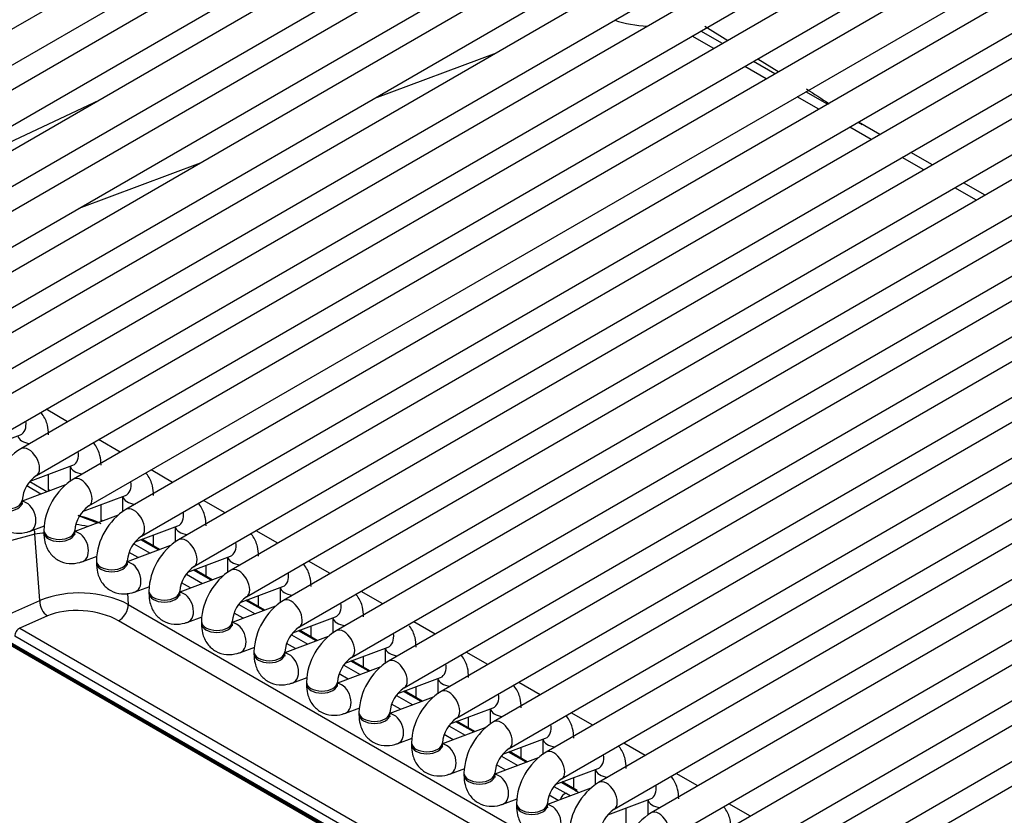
# Model space of a CAD drawing. Header units: millimetres. Extents: x 0 to 287, y 0 to 200.
# Tile 50 of 68: x 206.24 to 214.19, y 100.64 to 107.06. Entities that reach past the tile are written whole.
import ezdxf

# ---------------------------------------------------------------- set-up
doc = ezdxf.new("R2010")
doc.units = ezdxf.units.MM
doc.layers.add('130.193_BW4C_CTM', color=7, linetype='Continuous')
doc.layers.add('Défaut', color=7, linetype='Continuous')

# ---------------------------------------------------------------- blocks, each defined once
blk = doc.blocks.new('SE3')
at = {"layer": '130.193_BW4C_CTM', "color": 7, "linetype": 'Continuous'}
for p, q in [((210.5993, 109.5367), (203.2808, 105.3114)), ((211.3995, 109.5088), (203.705, 105.0664)), ((203.4058, 105.0948), (210.7243, 109.3202)), ((203.83, 104.8499), (211.6495, 109.3645)), ((211.8238, 109.2639), (204.1293, 104.8215)), ((204.2543, 104.605), (212.0738, 109.1195)), ((212.248, 109.0189), (204.5536, 104.5765)), ((204.6786, 104.36), (212.498, 108.8746)), ((212.6723, 108.774), (204.9778, 104.3316)), ((205.1028, 104.1151), (212.9223, 108.6296)), ((213.0966, 108.529), (205.4021, 104.0866)), ((205.5271, 103.8701), (213.3466, 108.3847)), ((213.5208, 108.2841), (205.8264, 103.8417)), ((205.9514, 103.6252), (213.7708, 108.1397)), ((213.9451, 108.0391), (206.2506, 103.5967)), ((206.3756, 103.3802), (214.1951, 107.8948)), ((214.3694, 107.7942), (206.6749, 103.3518)), ((206.7999, 103.1353), (214.6194, 107.6498)), ((214.7936, 107.5492), (207.0991, 103.1068)), ((207.2241, 102.8903), (215.0436, 107.4049)), ((215.2179, 107.3043), (207.5234, 102.8619)), ((207.6484, 102.6454), (215.4679, 107.1599)), ((215.6422, 107.0593), (207.9477, 102.6169)), ((211.7752, 107.0094), (211.9619, 106.8941)), ((211.7752, 107.0094), (211.9619, 106.8941)), ((208.0727, 102.4004), (215.8922, 106.915)), ((211.8475, 106.8281), (211.6732, 106.9287)), ((211.8475, 106.8281), (211.6732, 106.9287)), ((211.9176, 106.8686), (211.7434, 106.9692)), ((211.9176, 106.8686), (211.7434, 106.9692)), ((216.0664, 106.8144), (208.3719, 102.372)), ((209.1099, 106.4285), (210.0913, 106.7939)), ((209.1099, 106.4285), (210.0913, 106.7939)), ((212.2035, 106.7449), (212.3719, 106.6409)), ((212.2035, 106.7449), (212.3719, 106.6409)), ((208.4969, 102.1555), (216.3164, 106.67)), ((212.2717, 106.5831), (212.0975, 106.6837)), ((212.2717, 106.5831), (212.0975, 106.6837)), ((212.3419, 106.6236), (212.1676, 106.7242)), ((212.3419, 106.6236), (212.1676, 106.7242)), ((216.4907, 106.5694), (208.7962, 102.127)), ((208.9212, 101.9105), (216.7407, 106.4251)), ((212.696, 106.3382), (212.5217, 106.4388)), ((212.696, 106.3382), (212.5217, 106.4388)), ((212.7662, 106.3787), (212.5919, 106.4793)), ((212.7662, 106.3787), (212.5919, 106.4793)), ((206.8803, 106.4097), (205.0017, 105.5263)), ((206.8803, 106.4097), (205.0017, 105.5263)), ((216.915, 106.3245), (209.2205, 101.8821)), ((213.1203, 106.0932), (212.946, 106.1938)), ((213.1203, 106.0932), (212.946, 106.1938)), ((213.1904, 106.1337), (213.0162, 106.2343)), ((213.1904, 106.1337), (213.0162, 106.2343)), ((209.3455, 101.6656), (217.165, 106.1801)), ((217.3392, 106.0795), (209.6447, 101.6371)), ((213.5445, 105.8483), (213.3703, 105.9489)), ((213.5445, 105.8483), (213.3703, 105.9489)), ((213.6147, 105.8888), (213.4404, 105.9894)), ((213.6147, 105.8888), (213.4404, 105.9894)), ((206.7205, 105.5389), (207.7019, 105.9043)), ((206.7205, 105.5389), (207.7019, 105.9043)), ((209.7697, 101.4206), (217.5892, 105.9352)), ((217.7635, 105.8346), (210.069, 101.3922)), ((214.039, 105.6438), (213.8647, 105.7444)), ((214.039, 105.6438), (213.8647, 105.7444)), ((210.194, 101.1757), (218.0135, 105.6903)), ((213.9688, 105.6033), (213.7945, 105.7039)), ((213.9688, 105.6033), (213.7945, 105.7039)), ((218.1878, 105.5896), (210.4933, 101.1472)), ((210.6183, 100.9307), (218.4378, 105.4453)), ((218.612, 105.3447), (210.9175, 100.9023)), ((211.0425, 100.6858), (218.862, 105.2004)), ((219.0363, 105.0997), (211.3418, 100.6573)), ((211.4668, 100.4408), (219.2863, 104.9554)), ((219.4606, 104.8548), (211.7661, 100.4124)), ((211.8911, 100.1959), (219.7106, 104.7105)), ((219.8848, 104.6099), (212.1903, 100.1674)), ((212.3153, 99.9509), (220.1348, 104.4655)), ((220.3091, 104.3649), (212.6146, 99.9225)), ((214.1936, 97.3967), (202.2788, 104.2757)), ((214.1936, 97.3967), (202.2788, 104.2757)), ((202.2799, 104.2662), (214.1946, 97.3872)), ((202.2799, 104.2662), (214.1946, 97.3872)), ((202.29, 104.2481), (214.2047, 97.3691)), ((202.29, 104.2481), (214.2047, 97.3691)), ((206.6278, 103.8145), (206.4535, 103.9151)), ((205.9008, 103.5802), (206.2462, 103.7093)), ((207.052, 103.5695), (206.8778, 103.6701)), ((206.3251, 103.3353), (206.6704, 103.4643)), ((206.6477, 103.4559), (206.6477, 103.3323)), ((207.4763, 103.3246), (207.302, 103.4252)), ((206.4611, 103.2495), (206.3214, 103.3301)), ((206.4611, 103.2495), (206.3214, 103.3301)), ((206.4735, 103.2541), (206.4735, 103.3907)), ((206.6113, 103.3056), (206.2613, 103.1748)), ((206.4123, 103.2312), (206.2985, 103.2969)), ((206.4123, 103.2312), (206.2985, 103.2969)), ((206.4735, 103.2679), (206.4879, 103.2595)), ((206.2613, 103.1659), (206.2613, 103.1823)), ((206.7494, 103.0903), (207.0947, 103.2194)), ((207.072, 103.2109), (207.072, 103.0873)), ((207.9006, 103.0796), (207.7263, 103.1802)), ((206.8977, 103.0092), (206.8977, 103.1458)), ((207.0356, 103.0607), (206.6856, 102.9299)), ((206.714, 103.057), (206.8695, 102.9986)), ((206.714, 103.057), (206.8695, 102.9986)), ((206.8977, 103.0229), (206.9122, 103.0146)), ((206.3262, 102.9322), (206.4421, 102.9755)), ((206.4356, 102.9373), (206.4356, 102.921)), ((206.6856, 102.921), (206.6856, 102.9373)), ((207.1736, 102.8454), (207.5189, 102.9744)), ((207.4963, 102.966), (207.4963, 102.8424)), ((208.3248, 102.8347), (208.1506, 102.9353)), ((206.3617, 102.9066), (206.1165, 102.8409)), ((206.3617, 102.9066), (206.1165, 102.8409)), ((206.4028, 102.3709), (206.3617, 102.9066)), ((206.4028, 102.3709), (206.3617, 102.9066)), ((207.3632, 102.7796), (207.2195, 102.8625)), ((207.3632, 102.7796), (207.2195, 102.8625)), ((207.3713, 102.7826), (207.2277, 102.8656)), ((207.3713, 102.7826), (207.2277, 102.8656)), ((207.322, 102.8111), (207.322, 102.9008)), ((207.4599, 102.8157), (207.1099, 102.6849)), ((207.1628, 102.8299), (207.2945, 102.7539)), ((207.1628, 102.8299), (207.2945, 102.7539)), ((206.7504, 102.6872), (206.8664, 102.7306)), ((206.8599, 102.6924), (206.8599, 102.676)), ((207.1099, 102.676), (207.1099, 102.6924)), ((207.1968, 102.7174), (207.1238, 102.7595)), ((207.1968, 102.7174), (207.1238, 102.7595)), ((207.5979, 102.6004), (207.9432, 102.7295)), ((207.9205, 102.721), (207.9205, 102.5974)), ((208.7491, 102.5897), (208.5748, 102.6903)), ((207.7874, 102.5347), (207.6438, 102.6176)), ((207.7874, 102.5347), (207.6438, 102.6176)), ((207.7956, 102.5377), (207.6519, 102.6206)), ((207.7956, 102.5377), (207.6519, 102.6206)), ((207.7463, 102.5662), (207.7463, 102.6559)), ((207.8841, 102.5708), (207.5341, 102.44)), ((207.5871, 102.585), (207.7187, 102.509)), ((207.5871, 102.585), (207.7187, 102.509)), ((207.1747, 102.4423), (207.2907, 102.4856)), ((207.2841, 102.4474), (207.2841, 102.4311)), ((207.5341, 102.4311), (207.5341, 102.4474)), ((207.6211, 102.4725), (207.5481, 102.5146)), ((207.6211, 102.4725), (207.5481, 102.5146)), ((208.0222, 102.3555), (208.3675, 102.4845)), ((208.3448, 102.4761), (208.3448, 102.3525)), ((206.1607, 102.2642), (206.4028, 102.3709)), ((206.1607, 102.2642), (206.4028, 102.3709)), ((207.1109, 102.4304), (207.1179, 102.3397)), ((207.1109, 102.4304), (207.1179, 102.3397)), ((208.2117, 102.2897), (208.0681, 102.3726)), ((208.2117, 102.2897), (208.0681, 102.3726)), ((208.2198, 102.2927), (208.0762, 102.3757)), ((208.2198, 102.2927), (208.0762, 102.3757)), ((208.1705, 102.3212), (208.1705, 102.4109)), ((209.1734, 102.3448), (208.9991, 102.4454)), ((207.1179, 102.3397), (210.4235, 100.4311)), ((207.1179, 102.3397), (210.4235, 100.4311)), ((208.3084, 102.3258), (207.9584, 102.195)), ((208.0114, 102.34), (208.143, 102.264)), ((208.0114, 102.34), (208.143, 102.264)), ((206.4655, 102.2474), (206.2407, 102.1483)), ((206.4655, 102.2474), (206.2407, 102.1483)), ((210.3427, 100.301), (207.0386, 102.2086)), ((210.3427, 100.301), (207.0386, 102.2086)), ((207.599, 102.1973), (207.7149, 102.2407)), ((208.0453, 102.2275), (207.9724, 102.2697)), ((208.0453, 102.2275), (207.9724, 102.2697)), ((208.4464, 102.1105), (208.7917, 102.2396)), ((208.7691, 102.2311), (208.7691, 102.1075)), ((206.2407, 102.1483), (210.304, 99.8024)), ((206.2407, 102.1483), (210.304, 99.8024)), ((207.7084, 102.2025), (207.7084, 102.1861)), ((207.9584, 102.1861), (207.9584, 102.2025)), ((208.6441, 102.0478), (208.5004, 102.1307)), ((208.6441, 102.0478), (208.5004, 102.1307)), ((208.5948, 102.0763), (208.5948, 102.166)), ((209.5976, 102.0998), (209.4234, 102.2004)), ((210.2644, 99.7368), (206.2011, 102.0828)), ((210.2644, 99.7368), (206.2011, 102.0828)), ((208.7327, 102.0809), (208.3827, 101.9501)), ((208.4356, 102.0951), (208.5673, 102.0191)), ((208.4356, 102.0951), (208.5673, 102.0191)), ((208.636, 102.0448), (208.4923, 102.1277)), ((208.636, 102.0448), (208.4923, 102.1277)), ((208.0232, 101.9524), (208.1392, 101.9957)), ((208.4696, 101.9826), (208.3966, 102.0247)), ((208.4696, 101.9826), (208.3966, 102.0247)), ((208.8707, 101.8656), (209.216, 101.9946)), ((209.1933, 101.9862), (209.1933, 101.8626)), ((208.1327, 101.9575), (208.1327, 101.9412)), ((208.3827, 101.9412), (208.3827, 101.9575)), ((209.0191, 101.8313), (209.0191, 101.921)), ((210.0219, 101.8549), (209.8476, 101.9555)), ((209.1569, 101.8359), (208.8069, 101.7051)), ((208.8599, 101.8501), (208.9915, 101.7741)), ((208.8599, 101.8501), (208.9915, 101.7741)), ((209.0602, 101.7998), (208.9166, 101.8827)), ((209.0602, 101.7998), (208.9166, 101.8827)), ((209.0684, 101.8028), (208.9247, 101.8858)), ((209.0684, 101.8028), (208.9247, 101.8858)), ((208.4475, 101.7074), (208.5634, 101.7508)), ((208.8939, 101.7376), (208.8209, 101.7798)), ((208.8939, 101.7376), (208.8209, 101.7798)), ((209.295, 101.6206), (209.6403, 101.7497)), ((209.6176, 101.7412), (209.6176, 101.6176)), ((208.5569, 101.7126), (208.5569, 101.6962)), ((208.8069, 101.6962), (208.8069, 101.7126)), ((209.4433, 101.5864), (209.4433, 101.6761)), ((210.4462, 101.6099), (210.2719, 101.7105)), ((209.5812, 101.591), (209.2312, 101.4602)), ((209.2842, 101.6052), (209.4158, 101.5292)), ((209.2842, 101.6052), (209.4158, 101.5292)), ((209.4845, 101.5549), (209.3408, 101.6378)), ((209.4845, 101.5549), (209.3408, 101.6378)), ((209.4926, 101.5579), (209.349, 101.6408)), ((209.4926, 101.5579), (209.349, 101.6408)), ((208.8718, 101.4625), (208.9877, 101.5058)), ((209.3181, 101.4927), (209.2451, 101.5348)), ((209.3181, 101.4927), (209.2451, 101.5348)), ((209.7192, 101.3757), (210.0645, 101.5048)), ((210.0418, 101.4963), (210.0418, 101.3727)), ((208.9812, 101.4676), (208.9812, 101.4513)), ((209.2312, 101.4513), (209.2312, 101.4676)), ((209.8676, 101.3414), (209.8676, 101.4311)), ((210.8704, 101.365), (210.6962, 101.4656)), ((210.0055, 101.346), (209.6555, 101.2152)), ((209.7084, 101.3602), (209.8401, 101.2842)), ((209.7084, 101.3602), (209.8401, 101.2842)), ((209.9088, 101.3099), (209.7651, 101.3928)), ((209.9088, 101.3099), (209.7651, 101.3928)), ((209.9169, 101.3129), (209.7732, 101.3959)), ((209.9169, 101.3129), (209.7732, 101.3959)), ((209.296, 101.2175), (209.412, 101.2609)), ((209.7424, 101.2477), (209.6694, 101.2899)), ((209.7424, 101.2477), (209.6694, 101.2899)), ((210.1435, 101.1307), (210.4888, 101.2598)), ((209.4055, 101.2227), (209.4055, 101.2064)), ((209.6555, 101.2064), (209.6555, 101.2227)), ((210.2918, 101.0965), (210.2918, 101.1862)), ((210.4661, 101.2513), (210.4661, 101.1278)), ((211.2947, 101.12), (211.1204, 101.2206)), ((210.4297, 101.1011), (210.0797, 100.9703)), ((210.1327, 101.1153), (210.2643, 101.0393)), ((210.1327, 101.1153), (210.2643, 101.0393)), ((210.333, 101.065), (210.1894, 101.1479)), ((210.333, 101.065), (210.1894, 101.1479)), ((210.3412, 101.068), (210.1975, 101.1509)), ((210.3412, 101.068), (210.1975, 101.1509)), ((209.7203, 100.9726), (209.8362, 101.0159)), ((210.1666, 101.0028), (210.0937, 101.0449)), ((210.1666, 101.0028), (210.0937, 101.0449)), ((210.5677, 100.8858), (210.9131, 101.0149)), ((209.8297, 100.9777), (209.8297, 100.9614)), ((210.0797, 100.9614), (210.0797, 100.9777)), ((210.7161, 100.8515), (210.7161, 100.9412)), ((210.8904, 101.0064), (210.8904, 100.8828)), ((211.7189, 100.8751), (211.5447, 100.9757)), ((210.854, 100.8561), (210.504, 100.7253)), ((210.5569, 100.8703), (210.6518, 100.8156)), ((210.5569, 100.8703), (210.6518, 100.8156)), ((210.7271, 100.8374), (210.6136, 100.9029)), ((210.7271, 100.8374), (210.6136, 100.9029)), ((210.7429, 100.836), (210.6218, 100.906)), ((210.7429, 100.836), (210.6218, 100.906)), ((210.5909, 100.7578), (210.5179, 100.8)), ((210.5909, 100.7578), (210.5179, 100.8)), ((210.1446, 100.7276), (210.2605, 100.771)), ((210.254, 100.7328), (210.254, 100.7165)), ((210.504, 100.7165), (210.504, 100.7328)), ((210.992, 100.6408), (211.3373, 100.7699)), ((211.3146, 100.7614), (211.3146, 100.6379)), ((212.1432, 100.6301), (211.9689, 100.7307)), ((211.1404, 100.5597), (211.1404, 100.6963))]:
    blk.add_line(p, q, dxfattribs=at)
for centre, radius, start, end in [((235.1695, 141.0573), 41.2746, 236.84491, 237.15049), ((235.1695, 141.0573), 41.2746, 236.84491, 237.15049), ((235.1695, 141.0573), 41.2746, 237.54462, 237.58388), ((235.1695, 141.0573), 41.2746, 237.54462, 237.58388), ((206.5219, 103.1638), 0.5109, 122.07525, 177.92475), ((206.5271, 103.1608), 0.2667, 124.62578, 175.37422), ((206.9462, 102.9188), 0.5109, 122.07525, 177.92475), ((206.9514, 102.9158), 0.2667, 124.62578, 175.37422), ((207.3705, 102.6739), 0.5109, 122.07525, 177.92475), ((206.4635, 102.0601), 1.028, 64.98395, 75.89238), ((202.6138, 90.5222), 13.1883, 71.13742, 71.88688), ((206.4635, 102.0601), 1.028, 64.98395, 75.89238), ((202.6138, 90.5222), 13.1883, 71.13742, 71.88688), ((206.5362, 101.7582), 1.1616, 94.44264, 98.64187), ((206.5362, 101.7582), 1.1616, 94.44264, 98.64187), ((207.3757, 102.6709), 0.2667, 124.62578, 175.37422), ((207.7947, 102.4289), 0.5109, 122.07525, 177.92475), ((207.7999, 102.4259), 0.2667, 124.62578, 175.37422), ((208.219, 102.184), 0.5109, 122.07525, 177.92475), ((206.7255, 101.5586), 0.8741, 63.32686, 111.66658), ((206.7255, 101.5586), 0.8741, 63.32686, 111.66658), ((208.2242, 102.181), 0.2667, 124.62578, 175.37422), ((208.6433, 101.939), 0.5109, 122.07525, 177.92475), ((208.6485, 101.936), 0.2667, 124.62578, 175.37422), ((209.0675, 101.6941), 0.5109, 122.07525, 177.92475), ((209.0727, 101.6911), 0.2667, 124.62578, 175.37422), ((209.4918, 101.4491), 0.5109, 122.07525, 177.92475), ((209.497, 101.4461), 0.2667, 124.62578, 175.37422), ((209.9161, 101.2042), 0.5109, 122.07525, 177.92475), ((209.9213, 101.2012), 0.2667, 124.62578, 175.37422), ((210.3403, 100.9592), 0.5109, 122.07525, 177.92475), ((210.3455, 100.9562), 0.2667, 124.62578, 175.37422), ((210.7646, 100.7143), 0.5109, 122.07525, 177.92475), ((210.7698, 100.7113), 0.2667, 124.62578, 175.37422), ((211.1888, 100.4693), 0.5109, 122.07525, 177.92475), ((211.194, 100.4663), 0.2667, 124.62578, 175.37422), ((211.6131, 100.2244), 0.5109, 122.07525, 177.92475)]:
    blk.add_arc(centre, radius, start, end, dxfattribs=at)
for centre, major_axis, ratio, start_param, end_param in [((211.3115, 107.2983), (0.5506, -0.0386), 0.523361, 4.250307, 4.75021), ((211.3115, 107.2983), (0.5506, -0.0386), 0.523361, 4.250307, 4.75021), ((206.2024, 103.8264), (-0.0438, 0.1171), 0.668835, 3.141593, 4.420098), ((206.3485, 103.7097), (0.125, 0), 0.57735, 3.260392, 4.513509), ((206.3131, 103.4885), (0.0625, -0.1083), 0.57735, 0.0106, 3.141282), ((206.6267, 103.5814), (-0.0438, 0.1171), 0.668835, 3.141593, 4.420098), ((206.7727, 103.4647), (0.125, 0), 0.57735, 3.260392, 4.513509), ((206.7374, 103.2435), (0.0625, -0.1083), 0.57735, 0.0106, 3.141282), ((207.0509, 103.3365), (-0.0438, 0.1171), 0.668835, 3.141593, 4.420098), ((206.1363, 103.1823), (0.125, 0), 0.57735, 3.14171, 6.27395), ((206.1363, 103.1659), (0.125, 0), 0.57735, 3.141593, 6.283185), ((206.2824, 103.0493), (-0.0438, 0.1171), 0.668835, 3.141532, 6.010802), ((207.197, 103.2198), (0.125, 0), 0.57735, 3.260392, 4.513509), ((207.1616, 102.9986), (0.0625, -0.1083), 0.57735, 0.0106, 3.141282), ((207.4752, 103.0915), (-0.0438, 0.1171), 0.668835, 3.141593, 4.420098), ((206.326, 102.9253), (0.0129, -0.0483), 0.707107, 0.992464, 1.766112), ((206.326, 102.9253), (0.0129, -0.0483), 0.707107, 0.992464, 1.766112), ((206.5606, 102.9373), (0.125, 0), 0.57735, 3.14171, 6.27395), ((206.7067, 102.8043), (-0.0438, 0.1171), 0.668835, 3.141532, 6.010802), ((206.7289, 102.7466), (-0.5562, 0.0995), 0.406967, 4.674645, 4.847884), ((206.7289, 102.7466), (-0.5562, 0.0995), 0.406967, 4.674645, 4.847884), ((207.6213, 102.9749), (0.125, 0), 0.57735, 3.260392, 4.513509), ((206.5606, 102.921), (0.125, 0), 0.57735, 3.141593, 6.283185), ((207.5859, 102.7536), (0.0625, -0.1083), 0.57735, 0.0106, 3.141282), ((207.8994, 102.8466), (-0.0438, 0.1171), 0.668835, 3.141593, 4.420098), ((206.9849, 102.6924), (0.125, 0), 0.57735, 3.14171, 6.27395), ((208.0455, 102.7299), (0.125, 0), 0.57735, 3.260392, 4.513509), ((206.9849, 102.676), (0.125, 0), 0.57735, 3.141593, 6.283185), ((207.1309, 102.5594), (-0.0438, 0.1171), 0.668835, 3.141532, 6.010802), ((208.0102, 102.5087), (0.0625, -0.1083), 0.57735, 0.0106, 3.141282), ((208.3237, 102.6016), (-0.0438, 0.1171), 0.668835, 3.141593, 4.420098), ((207.4091, 102.4474), (0.125, 0), 0.57735, 3.14171, 6.27395), ((208.4698, 102.485), (0.125, 0), 0.57735, 3.260392, 4.513509), ((206.4741, 102.3334), (-0.0403, 0.0915), 0.646386, 0.888336, 2.422346), ((206.4741, 102.3334), (-0.0403, 0.0915), 0.646386, 0.888336, 2.422346), ((207.4091, 102.4311), (0.125, 0), 0.57735, 3.141593, 6.283185), ((207.5552, 102.3144), (-0.0438, 0.1171), 0.668835, 3.141532, 6.010802), ((208.4344, 102.2637), (0.0625, -0.1083), 0.57735, 0.0106, 3.141282), ((206.7518, 102.0854), (0.4025, -0.0362), 0.500277, 0.823666, 2.405939), ((206.7518, 102.0854), (0.4025, -0.0362), 0.500277, 0.823666, 2.405939), ((207.0472, 102.2946), (0.05, 0.0866), 0.57735, 3.804818, 5.550147), ((207.0472, 102.2946), (0.05, 0.0866), 0.57735, 3.804818, 5.550147), ((208.748, 102.3567), (-0.0438, 0.1171), 0.668835, 3.141593, 4.420098), ((208.8941, 102.24), (0.125, 0), 0.57735, 3.260392, 4.513509), ((206.2364, 102.1053), (-0.025, -0.0433), 0.57735, 3.804818, 5.550147), ((206.2364, 102.1053), (-0.025, -0.0433), 0.57735, 3.804818, 5.550147), ((207.8334, 102.2025), (0.125, 0), 0.57735, 3.14171, 6.27395), ((207.8334, 102.1861), (0.125, 0), 0.57735, 3.141593, 6.283185), ((207.9795, 102.0695), (-0.0438, 0.1171), 0.668835, 3.141532, 6.010802), ((208.8587, 102.0188), (0.0625, -0.1083), 0.57735, 0.0106, 3.141282), ((209.1722, 102.1117), (-0.0438, 0.1171), 0.668835, 3.141593, 4.420098), ((209.3183, 101.9951), (0.125, 0), 0.57735, 3.260392, 4.513509), ((208.2577, 101.9575), (0.125, 0), 0.57735, 3.14171, 6.27395), ((208.2577, 101.9412), (0.125, 0), 0.57735, 3.141593, 6.283185), ((208.4037, 101.8245), (-0.0438, 0.1171), 0.668835, 3.141532, 6.010802), ((209.283, 101.7738), (0.0625, -0.1083), 0.57735, 0.0106, 3.141282), ((209.5965, 101.8668), (-0.0438, 0.1171), 0.668835, 3.141593, 4.420098), ((209.7426, 101.7501), (0.125, 0), 0.57735, 3.260392, 4.513509), ((208.6819, 101.7126), (0.125, 0), 0.57735, 3.14171, 6.27395), ((208.6819, 101.6962), (0.125, 0), 0.57735, 3.141593, 6.283185), ((208.828, 101.5796), (-0.0438, 0.1171), 0.668835, 3.141532, 6.010802), ((209.7072, 101.5289), (0.0625, -0.1083), 0.57735, 0.0106, 3.141282), ((210.0208, 101.6218), (-0.0438, 0.1171), 0.668835, 3.141593, 4.420098), ((210.1668, 101.5052), (0.125, 0), 0.57735, 3.260392, 4.513509), ((209.1062, 101.4676), (0.125, 0), 0.57735, 3.14171, 6.27395), ((209.1062, 101.4513), (0.125, 0), 0.57735, 3.141593, 6.283185), ((209.2523, 101.3346), (-0.0438, 0.1171), 0.668835, 3.141532, 6.010802), ((210.1315, 101.2839), (0.0625, -0.1083), 0.57735, 0.0106, 3.141282), ((210.445, 101.3769), (-0.0438, 0.1171), 0.668835, 3.141593, 4.420098), ((209.5305, 101.2227), (0.125, 0), 0.57735, 3.14171, 6.27395), ((209.5305, 101.2064), (0.125, 0), 0.57735, 3.141593, 6.283185), ((209.6765, 101.0897), (-0.0438, 0.1171), 0.668835, 3.141532, 6.010802), ((210.5911, 101.2602), (0.125, 0), 0.57735, 3.260392, 4.513509), ((210.5558, 101.039), (0.0625, -0.1083), 0.57735, 0.0106, 3.141282), ((210.8693, 101.1319), (-0.0438, 0.1171), 0.668835, 3.141593, 4.420098), ((209.9547, 100.9777), (0.125, 0), 0.57735, 3.14171, 6.27395), ((209.9547, 100.9614), (0.125, 0), 0.57735, 3.141593, 6.283185), ((210.1008, 100.8447), (-0.0438, 0.1171), 0.668835, 3.141532, 6.010802), ((211.0154, 101.0153), (0.125, 0), 0.57735, 3.260392, 4.513509), ((210.98, 100.794), (0.0625, -0.1083), 0.57735, 0.0106, 3.141282), ((211.2936, 100.887), (-0.0438, 0.1171), 0.668835, 3.141593, 4.420098), ((210.6427, 100.7708), (-0.025, -0.0433), 0.57735, 3.665191, 5.169898), ((210.6427, 100.7708), (-0.025, -0.0433), 0.57735, 3.665191, 5.169898), ((210.2613, 100.7071), (-0.5498, 0.0992), 0.416333, 3.905164, 4.000233), ((210.2613, 100.7071), (-0.5498, 0.0992), 0.416333, 3.905164, 4.000233), ((210.2547, 100.7054), (0.6577, -0.1102), 0.418583, 0.776021, 0.841946), ((210.2547, 100.7054), (0.6577, -0.1102), 0.418583, 0.776021, 0.841946), ((210.379, 100.7328), (0.125, 0), 0.57735, 3.14171, 6.27395), ((210.379, 100.7165), (0.125, 0), 0.57735, 3.141593, 6.283185), ((210.5251, 100.5998), (-0.0438, 0.1171), 0.668835, 3.141532, 6.010802), ((211.4396, 100.7703), (0.125, 0), 0.57735, 3.260392, 4.513509), ((211.4043, 100.5491), (0.0625, -0.1083), 0.57735, 0.0106, 3.141282)]:
    blk.add_ellipse(centre, major_axis=major_axis, ratio=ratio, start_param=start_param, end_param=end_param, dxfattribs=at)
for points, knots in [([(206.4735, 103.7097), (206.472, 103.7382), (206.4678, 103.7936), (206.4402, 103.8551), (206.4149, 103.8859), (206.4103, 103.8909)], [0, 0, 0, 0, 0.1616353, 0.3719587, 0.4155934, 0.4155934, 0.4155934, 0.4155934]), ([(206.8977, 103.4647), (206.8963, 103.4932), (206.8921, 103.5487), (206.8645, 103.6102), (206.8391, 103.6409), (206.8346, 103.646)], [0, 0, 0, 0, 0.1616353, 0.3719587, 0.4155934, 0.4155934, 0.4155934, 0.4155934]), ([(207.322, 103.2198), (207.3206, 103.2483), (207.3164, 103.3037), (207.2887, 103.3652), (207.2634, 103.396), (207.2588, 103.401)], [0, 0, 0, 0, 0.1616353, 0.3719587, 0.4155934, 0.4155934, 0.4155934, 0.4155934]), ([(206.0113, 103.1659), (206.0128, 103.1375), (206.017, 103.082), (206.0543, 102.999), (206.1253, 102.9358), (206.2127, 102.9095), (206.2835, 102.9176), (206.3173, 102.929), (206.3262, 102.9322)], [0, 0, 0, 0, 0.161635, 0.371959, 0.561308, 0.758712, 0.945358, 1, 1, 1, 1]), ([(206.2636, 103.1472), (206.2637, 103.1471), (206.2631, 103.1483), (206.2615, 103.1564), (206.2614, 103.1644), (206.2613, 103.1659)], [0.7480486, 0.7480486, 0.7480486, 0.7480486, 0.8229484, 0.9713544, 1, 1, 1, 1]), ([(207.7463, 102.9749), (207.7448, 103.0033), (207.7406, 103.0588), (207.713, 103.1203), (207.6877, 103.151), (207.6831, 103.1561)], [0, 0, 0, 0, 0.1616353, 0.3719587, 0.4155934, 0.4155934, 0.4155934, 0.4155934]), ([(206.4356, 102.921), (206.437, 102.8925), (206.4413, 102.8371), (206.4785, 102.754), (206.5495, 102.6909), (206.6369, 102.6646), (206.7077, 102.6727), (206.7415, 102.6841), (206.7504, 102.6872)], [0, 0, 0, 0, 0.161635, 0.371959, 0.561308, 0.758712, 0.945358, 1, 1, 1, 1]), ([(206.6879, 102.9022), (206.6879, 102.9022), (206.6874, 102.9034), (206.6857, 102.9115), (206.6856, 102.9195), (206.6856, 102.921)], [0.7480486, 0.7480486, 0.7480486, 0.7480486, 0.8229484, 0.9713544, 1, 1, 1, 1]), ([(208.1705, 102.7299), (208.1691, 102.7584), (208.1649, 102.8138), (208.1373, 102.8753), (208.1119, 102.9061), (208.1073, 102.9111)], [0, 0, 0, 0, 0.1616353, 0.3719587, 0.4155934, 0.4155934, 0.4155934, 0.4155934]), ([(206.8599, 102.676), (206.8613, 102.6476), (206.8655, 102.5921), (206.9028, 102.5091), (206.9738, 102.4459), (207.0612, 102.4196), (207.132, 102.4277), (207.1658, 102.4391), (207.1747, 102.4423)], [0, 0, 0, 0, 0.161635, 0.371959, 0.561308, 0.758712, 0.945358, 1, 1, 1, 1]), ([(207.1122, 102.6573), (207.1122, 102.6572), (207.1117, 102.6585), (207.11, 102.6665), (207.1099, 102.6745), (207.1099, 102.676)], [0.7480486, 0.7480486, 0.7480486, 0.7480486, 0.8229484, 0.9713544, 1, 1, 1, 1]), ([(208.5948, 102.485), (208.5934, 102.5134), (208.5891, 102.5689), (208.5615, 102.6304), (208.5362, 102.6611), (208.5316, 102.6662)], [0, 0, 0, 0, 0.1616353, 0.3719587, 0.4155934, 0.4155934, 0.4155934, 0.4155934]), ([(207.2841, 102.4311), (207.2856, 102.4026), (207.2898, 102.3472), (207.3271, 102.2641), (207.3981, 102.201), (207.4854, 102.1747), (207.5562, 102.1828), (207.59, 102.1942), (207.599, 102.1973)], [0, 0, 0, 0, 0.161635, 0.371959, 0.561308, 0.758712, 0.945358, 1, 1, 1, 1]), ([(207.5364, 102.4123), (207.5365, 102.4123), (207.5359, 102.4135), (207.5342, 102.4216), (207.5342, 102.4296), (207.5341, 102.4311)], [0.7480486, 0.7480486, 0.7480486, 0.7480486, 0.8229484, 0.9713544, 1, 1, 1, 1]), ([(209.0191, 102.24), (209.0176, 102.2685), (209.0134, 102.3239), (208.9858, 102.3854), (208.9605, 102.4162), (208.9559, 102.4212)], [0, 0, 0, 0, 0.1616353, 0.3719587, 0.4155934, 0.4155934, 0.4155934, 0.4155934]), ([(207.7084, 102.1861), (207.7098, 102.1577), (207.714, 102.1022), (207.7513, 102.0192), (207.8223, 101.956), (207.9097, 101.9297), (207.9805, 101.9378), (208.0143, 101.9492), (208.0232, 101.9524)], [0, 0, 0, 0, 0.161635, 0.371959, 0.561308, 0.758712, 0.945358, 1, 1, 1, 1]), ([(207.9607, 102.1674), (207.9607, 102.1673), (207.9602, 102.1686), (207.9585, 102.1766), (207.9584, 102.1846), (207.9584, 102.1861)], [0.7480486, 0.7480486, 0.7480486, 0.7480486, 0.8229484, 0.9713544, 1, 1, 1, 1]), ([(209.4433, 101.9951), (209.4419, 102.0235), (209.4377, 102.079), (209.4116, 102.137), (209.3893, 102.1656), (209.3872, 102.1681)], [0, 0, 0, 0, 0.1616353, 0.3719587, 0.3924725, 0.3924725, 0.3924725, 0.3924725]), ([(208.1327, 101.9412), (208.1341, 101.9127), (208.1383, 101.8573), (208.1756, 101.7742), (208.2466, 101.7111), (208.334, 101.6848), (208.4048, 101.6929), (208.4386, 101.7043), (208.4475, 101.7074)], [0, 0, 0, 0, 0.161635, 0.371959, 0.561308, 0.758712, 0.945358, 1, 1, 1, 1]), ([(208.385, 101.9224), (208.385, 101.9224), (208.3844, 101.9236), (208.3828, 101.9317), (208.3827, 101.9397), (208.3827, 101.9412)], [0.7480486, 0.7480486, 0.7480486, 0.7480486, 0.8229484, 0.9713544, 1, 1, 1, 1]), ([(209.8676, 101.7501), (209.8662, 101.7786), (209.8619, 101.834), (209.8343, 101.8955), (209.809, 101.9263), (209.8044, 101.9314)], [0, 0, 0, 0, 0.1616353, 0.3719587, 0.4155934, 0.4155934, 0.4155934, 0.4155934]), ([(208.5569, 101.6962), (208.5583, 101.6678), (208.5626, 101.6123), (208.5999, 101.5293), (208.6709, 101.4661), (208.7582, 101.4398), (208.829, 101.4479), (208.8628, 101.4593), (208.8718, 101.4625)], [0, 0, 0, 0, 0.161635, 0.371959, 0.561308, 0.758712, 0.945358, 1, 1, 1, 1]), ([(208.8092, 101.6775), (208.8092, 101.6774), (208.8087, 101.6787), (208.807, 101.6867), (208.8069, 101.6947), (208.8069, 101.6962)], [0.7480486, 0.7480486, 0.7480486, 0.7480486, 0.8229484, 0.9713544, 1, 1, 1, 1]), ([(210.2918, 101.5052), (210.2904, 101.5336), (210.2862, 101.5891), (210.2586, 101.6506), (210.2333, 101.6813), (210.2287, 101.6864)], [0, 0, 0, 0, 0.1616353, 0.3719587, 0.4155934, 0.4155934, 0.4155934, 0.4155934]), ([(208.9812, 101.4513), (208.9826, 101.4228), (208.9868, 101.3674), (209.0241, 101.2843), (209.0951, 101.2212), (209.1825, 101.1949), (209.2533, 101.203), (209.2871, 101.2144), (209.296, 101.2175)], [0, 0, 0, 0, 0.161635, 0.371959, 0.561308, 0.758712, 0.945358, 1, 1, 1, 1]), ([(209.2335, 101.4325), (209.2335, 101.4325), (209.233, 101.4337), (209.2313, 101.4418), (209.2312, 101.4498), (209.2312, 101.4513)], [0.7480486, 0.7480486, 0.7480486, 0.7480486, 0.8229484, 0.9713544, 1, 1, 1, 1]), ([(210.7161, 101.2602), (210.7147, 101.2887), (210.7105, 101.3441), (210.6829, 101.4056), (210.6575, 101.4364), (210.6529, 101.4415)], [0, 0, 0, 0, 0.1616353, 0.3719587, 0.4155934, 0.4155934, 0.4155934, 0.4155934]), ([(209.4055, 101.2064), (209.4069, 101.1779), (209.4111, 101.1224), (209.4484, 101.0394), (209.5194, 100.9762), (209.6068, 100.9499), (209.6776, 100.958), (209.7114, 100.9694), (209.7203, 100.9726)], [0, 0, 0, 0, 0.161635, 0.371959, 0.561308, 0.758712, 0.945358, 1, 1, 1, 1]), ([(209.6578, 101.1876), (209.6578, 101.1875), (209.6572, 101.1888), (209.6556, 101.1968), (209.6555, 101.2048), (209.6555, 101.2064)], [0.7480486, 0.7480486, 0.7480486, 0.7480486, 0.8229484, 0.9713544, 1, 1, 1, 1]), ([(211.1404, 101.0153), (211.139, 101.0437), (211.1347, 101.0992), (211.1071, 101.1607), (211.0818, 101.1914), (211.0772, 101.1965)], [0, 0, 0, 0, 0.1616353, 0.3719587, 0.4155934, 0.4155934, 0.4155934, 0.4155934]), ([(209.8297, 100.9614), (209.8311, 100.9329), (209.8354, 100.8775), (209.8727, 100.7944), (209.9437, 100.7313), (210.031, 100.705), (210.1018, 100.7131), (210.1356, 100.7245), (210.1446, 100.7276)], [0, 0, 0, 0, 0.161635, 0.371959, 0.561308, 0.758712, 0.945358, 1, 1, 1, 1]), ([(210.082, 100.9426), (210.082, 100.9426), (210.0815, 100.9438), (210.0798, 100.9519), (210.0797, 100.9599), (210.0797, 100.9614)], [0.7480486, 0.7480486, 0.7480486, 0.7480486, 0.8229484, 0.9713544, 1, 1, 1, 1]), ([(211.5646, 100.7703), (211.5632, 100.7988), (211.559, 100.8542), (211.5314, 100.9157), (211.506, 100.9465), (211.5015, 100.9516)], [0, 0, 0, 0, 0.1616353, 0.3719587, 0.4155934, 0.4155934, 0.4155934, 0.4155934]), ([(210.254, 100.7165), (210.2554, 100.688), (210.2596, 100.6325), (210.2969, 100.5495), (210.3679, 100.4863), (210.4553, 100.46), (210.5261, 100.4681), (210.5599, 100.4795), (210.5688, 100.4827)], [0, 0, 0, 0, 0.161635, 0.371959, 0.561308, 0.758712, 0.945358, 1, 1, 1, 1]), ([(210.5063, 100.6977), (210.5063, 100.6976), (210.5058, 100.6989), (210.5041, 100.7069), (210.504, 100.7149), (210.504, 100.7165)], [0.7480486, 0.7480486, 0.7480486, 0.7480486, 0.8229484, 0.9713544, 1, 1, 1, 1]), ([(211.9889, 100.5254), (211.9875, 100.5538), (211.9833, 100.6093), (211.9556, 100.6708), (211.9303, 100.7015), (211.9257, 100.7066)], [0, 0, 0, 0, 0.1616353, 0.3719587, 0.4155934, 0.4155934, 0.4155934, 0.4155934])]:
    blk.add_open_spline(points, degree=3, knots=knots, dxfattribs=at)

msp = doc.modelspace()

# ---------------------------------------------------------------- block references
at = {"layer": 'Défaut'}
msp.add_blockref('SE3', (0, 0), dxfattribs=at)

doc.saveas('drawing.dxf')
